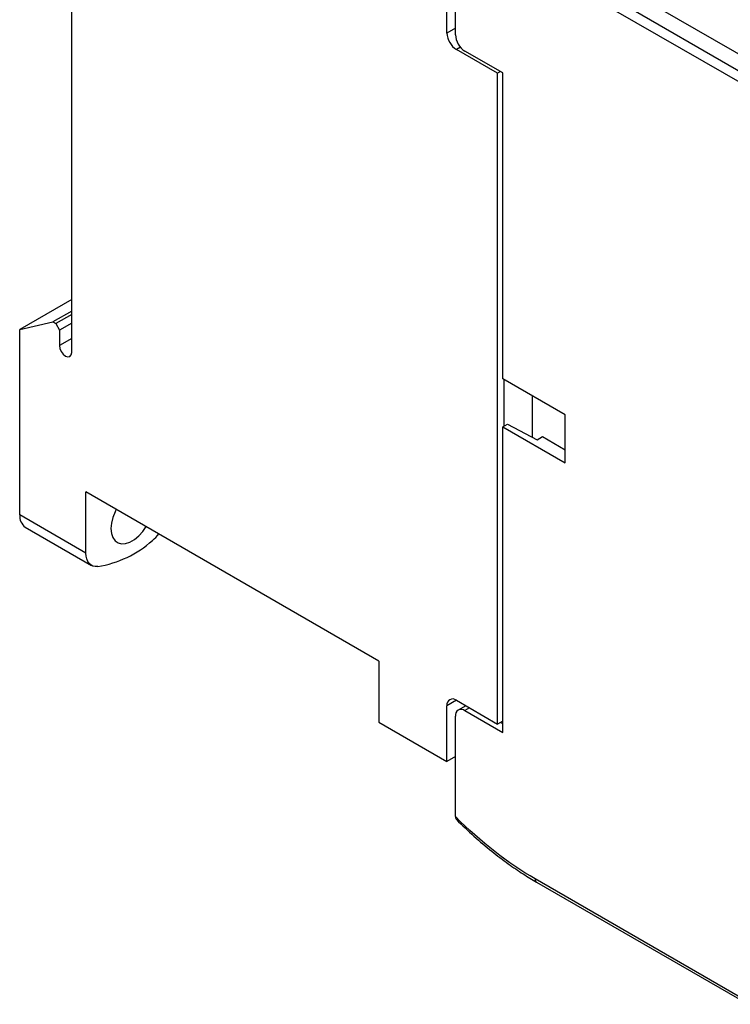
# Model space of a CAD drawing. Header units: inches. Extents: x 0.5 to 21.5, y 0.5 to 16.5.
# Tile 14 of 20: x 16.6 to 18.7, y 11.1 to 14. Entities that reach past the tile are written whole.
import ezdxf

# ---------------------------------------------------------------- set-up
doc = ezdxf.new("R2010")
doc.units = ezdxf.units.IN
doc.header["$LTSCALE"] = 2
doc.header["$MEASUREMENT"] = 0

msp = doc.modelspace()

# ---------------------------------------------------------------- linework, layer by layer
for p, q in [((17.9276, 13.9775), (17.9276, 14.2734)), ((18.8272, 13.8825), (18.2179, 14.2342)), ((18.1762, 14.2101), (18.7997, 13.8501)), ((18.1623, 14.186), (18.7858, 13.826)), ((17.9025, 13.9823), (17.9025, 14.1462)), ((16.7973, 13.0419), (16.7973, 14.1381)), ((17.9276, 13.9968), (17.9025, 13.9823)), ((17.9421, 13.9409), (17.9304, 13.9341)), ((18.0515, 13.8642), (17.9304, 13.9341)), ((18.0668, 13.865), (17.9554, 13.9293)), ((18.0598, 13.869), (18.0515, 13.8642)), ((18.0515, 11.9482), (18.0515, 13.8642)), ((18.0668, 12.9648), (18.0668, 13.865)), ((16.7973, 13.1977), (16.6442, 13.1094)), ((16.7973, 13.164), (16.7416, 13.1319)), ((16.6442, 13.1094), (16.7416, 13.1319)), ((16.7416, 13.1319), (16.75, 13.1271)), ((16.7973, 13.1544), (16.75, 13.1271)), ((16.6442, 12.564), (16.6442, 13.1094)), ((16.75, 13.1271), (16.7611, 13.1078)), ((16.7973, 13.1287), (16.7611, 13.1078)), ((16.7611, 13.1078), (16.7611, 13.0628)), ((16.7973, 13.0837), (16.7611, 13.0628)), ((18.2505, 12.8588), (18.0668, 12.9648)), ((18.0704, 12.9627), (18.0704, 12.8255)), ((18.1539, 12.9145), (18.1539, 12.7927)), ((18.2505, 12.7173), (18.2505, 12.8588)), ((18.0668, 12.8234), (18.0807, 12.8314)), ((18.0668, 11.9233), (18.0668, 12.8234)), ((18.0668, 12.8234), (18.2505, 12.7173)), ((18.0807, 12.8314), (18.1679, 12.7853)), ((18.1679, 12.7853), (18.1837, 12.7945)), ((18.1837, 12.7945), (18.2505, 12.7559)), ((17.7021, 12.1338), (16.8391, 12.632)), ((16.8391, 12.4515), (16.8391, 12.632)), ((16.8391, 12.4515), (16.6442, 12.564)), ((16.6605, 12.5279), (16.8554, 12.4154)), ((17.7021, 12.1338), (17.7021, 11.9538)), ((17.9304, 12.0181), (17.9025, 12.002)), ((17.9025, 11.8381), (17.9025, 12.002)), ((17.9304, 12.0181), (18.0515, 11.9482)), ((17.9578, 12.0023), (17.9357, 11.9895)), ((17.9693, 11.9956), (17.9554, 11.9876)), ((17.9554, 11.9876), (18.0668, 11.9233)), ((17.7021, 11.9538), (17.9025, 11.8381)), ((17.9276, 11.6756), (17.9276, 11.9715)), ((18.0668, 11.957), (18.0515, 11.9482)), ((18.0668, 11.949), (18.0598, 11.953)), ((17.9276, 11.8525), (17.9025, 11.8381)), ((18.7858, 11.1321), (18.1623, 11.492)), ((18.1663, 11.483), (18.7898, 11.1231))]:
    msp.add_line(p, q)
at = {"flags": 128}
for points in [[(16.7611, 13.0628), (16.7625, 13.054), (16.7664, 13.0449), (16.7723, 13.037), (16.7792, 13.0314), (16.7862, 13.029), (16.792, 13.0302), (16.7959, 13.0347), (16.7973, 13.0419)], [(16.9285, 12.5804), (16.9248, 12.5729), (16.9183, 12.556), (16.9142, 12.5393), (16.9129, 12.5235), (16.9142, 12.5093), (16.9183, 12.4972), (16.9248, 12.4879), (16.9336, 12.4817), (16.9442, 12.4789), (16.9561, 12.4797), (16.9689, 12.4839), (16.982, 12.4915), (16.9949, 12.502), (17.0068, 12.5151), (17.0169, 12.5293)], [(16.8739, 12.4119), (16.8665, 12.4119), (16.8597, 12.4134), (16.8537, 12.4165), (16.8486, 12.421), (16.8445, 12.4269), (16.8415, 12.4341), (16.8397, 12.4423), (16.8391, 12.4515)]]:
    msp.add_lwpolyline(points, dxfattribs=at)
for centre, radius, start, end in [((17.963, 13.985), 0.0605, 182.6055, 237.3945), ((17.988, 13.9802), 0.0605, 182.6055, 237.3945), ((16.683, 12.5598), 0.039, 173.8675, 234.8204), ((16.961, 12.5783), 0.1165, 309.7552, 322.9054), ((16.8226, 12.7285), 0.3207, 279.194, 311.5882), ((17.9195, 12.0048), 0.0172, 50.7967, 189.214), ((17.9446, 11.9742), 0.0172, 50.7967, 189.214), ((18.1719, 11.491), 0.0097, 173.7012, 234.9867)]:
    msp.add_arc(centre, radius, start, end)
msp.add_open_spline([(18.1623, 11.492), (18.0822, 11.5382), (18.0028, 11.6004), (17.9276, 11.6756)], degree=3)
for points, knots in [([(17.9276, 11.6756), (17.9277, 11.6736), (17.928, 11.67), (17.9297, 11.668), (17.9306, 11.667)], [0, 0, 0, 0, 0.547449, 1, 1, 1, 1]), ([(17.9305, 11.667), (17.9476, 11.6504), (17.9817, 11.6173), (18.0329, 11.5743), (18.0813, 11.5375), (18.1254, 11.5074), (18.1532, 11.4908), (18.1663, 11.483)], [0, 0, 0, 0, 0.225453, 0.449536, 0.653335, 0.83683, 1, 1, 1, 1])]:
    msp.add_open_spline(points, degree=3, knots=knots)

doc.saveas('drawing.dxf')
